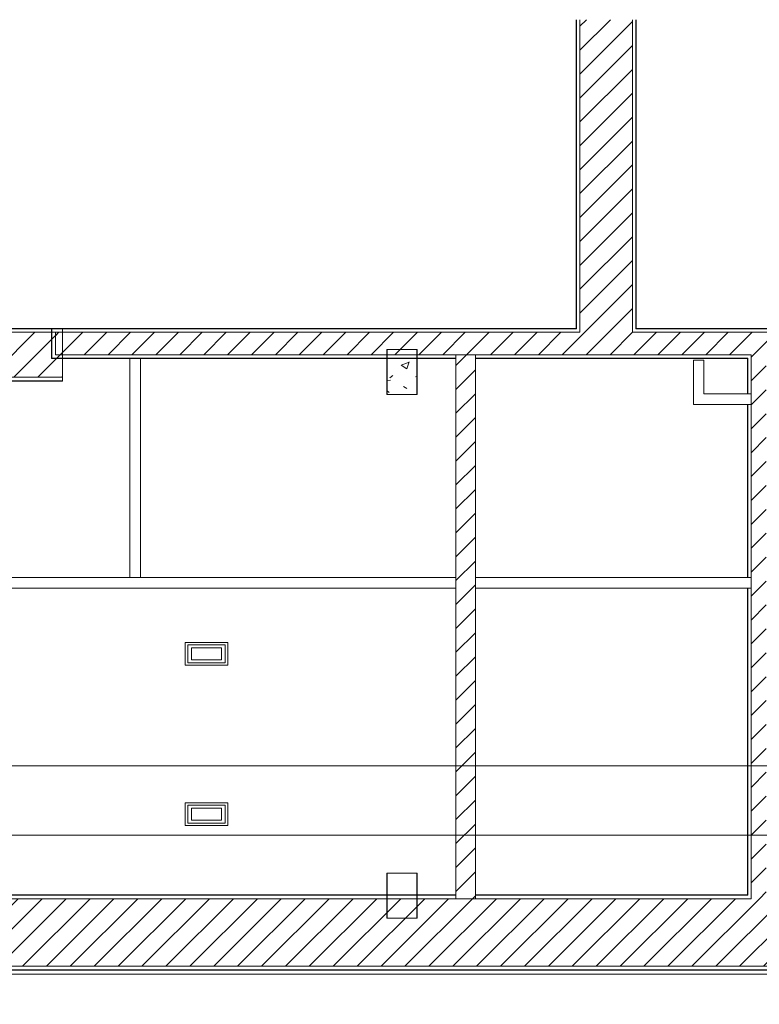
# Model space of a CAD drawing. Header units: metres. Extents: x 3 to 43.5, y -74 to -48.5.
# Tile 18 of 209: x 16.4 to 21.3, y -55.1 to -48.5. Entities that reach past the tile are written whole.
import ezdxf

# ---------------------------------------------------------------- set-up
doc = ezdxf.new("R2010")
doc.units = ezdxf.units.M
doc.layers.add('1PAV - FRIG_dwg', color=7, linetype='Continuous', lineweight=18, true_color=0x767676)
doc.layers.add('TUB_FRIGO', color=30, linetype='Continuous', lineweight=18, true_color=0xff7f00)
for name, color, linetype, lineweight in [('A-COLS', 7, 'Continuous', 18), ('A-WALL', 7, 'Continuous', 18), ('A-WALL-PATT', 7, 'Continuous', 18), ('E-LITE-EQPM', 7, 'Continuous', 18), ('G-ANNO-SYMB', 7, 'Continuous', 9), ('I-WALL', 7, 'Continuous', 18), ('S-COLS', 7, 'Continuous', 18)]:
    doc.layers.add(name, color=color, linetype=linetype, lineweight=lineweight)
pattern_1 = [(50, (21.555, -62.9), (0.5465545, -0.047815), [0.05715, -0.62865]), (355, (21.555, -62.9), (-0.105728, 0.573166), [0.04572, -0.50292]), (100.451, (21.601, -62.904), (0.440828, 0.525349), [0.04857, -0.53427]), (46.184, (21.555, -62.748), (0.813237, -0.12613), [0.08573, -0.94298]), (96.636, (21.623, -62.758), (0.712212, 0.742287), [0.07286, -0.80141]), (351.184, (21.555, -62.748), (0.712217, 0.742274), [0.06858, -0.75438]), (21, (21.631, -62.786), (0.454846, -0.306795), [0.05715, -0.62865]), (326, (21.631, -62.786), (0.185405, 0.55256), [0.04572, -0.50292]), (71.451, (21.669, -62.811), (0.640251, 0.245763), [0.04857, -0.53427]), (37.5, (21.555, -62.9), (0.009261, 0.2536672), [0.02515, -0.47168, 0.02515, -0.48539, -0.50482]), (37.5, (21.555, -62.9), (0.009261, 0.2536672), [-1.007, 0.02515, -0.47968]), (7.5, (21.555, -62.9), (0.2004558, 0.300546), [0.02515, -0.26594, 0.02515, -0.46025, -0.1924]), (7.5, (21.555, -62.9), (0.2004558, 0.300546), [-0.77648, 0.02515, -0.16726]), (327.5, (21.385, -62.9), (0.4067682, -0.0171882), [0.02515, -0.16535, 0.02515, -0.56921, -0.78867]), (327.5, (21.385, -62.9), (0.4067682, -0.0171882), [-0.78486, 0.02515, -0.76352]), (317.5, (21.309, -62.9), (0.444383, 0.0762794), [0.02515, -0.2225, 0.02515, -0.36957, -0.56007]), (317.5, (21.309, -62.9), (0.444383, 0.0762794), [-0.64237, 0.02515, -0.53492])]
pattern_2 = [(45, (21.555, -62.9), (-0.0795495, 0.0795495), [])]

# ---------------------------------------------------------------- blocks, each defined once
blk = doc.blocks.new('Paredes 25 - Paredes 21-7862988-1PAV - FRIGORÍFICA')
at = {"layer": 'A-WALL', "color": 253, "true_color": 0xaaaaaa}
for p, q in [((32.649, -54.8415), (14.7398, -54.8415)), ((14.7398, -54.8679), (32.649, -54.8679))]:
    blk.add_line(p, q, dxfattribs=at)
blk = doc.blocks.new('Light_-_LED_Recessed_fixture_-_Double_19510 - Light_-_LED_Recessed_fixture_-_Double_19510-V76-1PAV - FRIGORÍFICA')
at = {"layer": 'E-LITE-EQPM', "color": 253, "true_color": 0xaaaaaa}
for p, q in [((-0.1425, 0.075), (-0.1425, -0.075)), ((0.1425, 0.075), (-0.1425, 0.075)), ((-0.1425, 0.075), (-0.1425, -0.075)), ((0.1425, 0.075), (-0.1425, 0.075)), ((0.1425, -0.075), (0.1425, 0.075)), ((0.1425, -0.075), (0.1425, 0.075)), ((0.125, 0.06), (-0.125, 0.06)), ((-0.125, 0.06), (-0.125, -0.06)), ((0.125, 0.06), (-0.125, 0.06)), ((-0.125, 0.06), (-0.125, -0.06)), ((0.1, 0.04), (-0.1, 0.04)), ((-0.1, 0.04), (-0.1, -0.04)), ((0.1, 0.04), (-0.1, 0.04)), ((-0.1, 0.04), (-0.1, -0.04)), ((0.1, -0.04), (0.1, 0.04)), ((0.1, -0.04), (0.1, 0.04)), ((0.125, -0.06), (0.125, 0.06)), ((0.125, -0.06), (0.125, 0.06)), ((-0.125, -0.06), (0.125, -0.06)), ((-0.125, -0.06), (0.125, -0.06)), ((-0.1, -0.04), (0.1, -0.04)), ((-0.1, -0.04), (0.1, -0.04)), ((-0.1425, -0.075), (0.1425, -0.075)), ((-0.1425, -0.075), (0.1425, -0.075))]:
    blk.add_line(p, q, dxfattribs=at)
blk = doc.blocks.new('Light_-_LED_Recessed_fixture_-_Double_19510 - Light_-_LED_Recessed_fixture_-_Double_19510-V136-1PAV - FRIGORÍFICA')
at = {"layer": 'E-LITE-EQPM', "color": 253, "true_color": 0xaaaaaa}
for p, q in [((-0.1425, 0.075), (-0.1425, -0.075)), ((0.1425, 0.075), (-0.1425, 0.075)), ((-0.1425, 0.075), (-0.1425, -0.075)), ((0.1425, 0.075), (-0.1425, 0.075)), ((0.1425, -0.075), (0.1425, 0.075)), ((0.1425, -0.075), (0.1425, 0.075)), ((0.125, 0.06), (-0.125, 0.06)), ((-0.125, 0.06), (-0.125, -0.06)), ((0.125, 0.06), (-0.125, 0.06)), ((-0.125, 0.06), (-0.125, -0.06)), ((0.1, 0.04), (-0.1, 0.04)), ((-0.1, 0.04), (-0.1, -0.04)), ((0.1, 0.04), (-0.1, 0.04)), ((-0.1, 0.04), (-0.1, -0.04)), ((0.1, -0.04), (0.1, 0.04)), ((0.1, -0.04), (0.1, 0.04)), ((0.125, -0.06), (0.125, 0.06)), ((0.125, -0.06), (0.125, 0.06)), ((-0.125, -0.06), (0.125, -0.06)), ((-0.125, -0.06), (0.125, -0.06)), ((-0.1, -0.04), (0.1, -0.04)), ((-0.1, -0.04), (0.1, -0.04)), ((-0.1425, -0.075), (0.1425, -0.075)), ((-0.1425, -0.075), (0.1425, -0.075))]:
    blk.add_line(p, q, dxfattribs=at)
blk = doc.blocks.new('4 GRE - ESCOLA DE CINEMA E AUDIOVISUAL CINE REX R07_rvt-1-1PAV - FRIGORÍFICA')
at = {"layer": 'A-WALL-PATT', "true_color": 0xd4d4d4}
h = blk.add_hatch(dxfattribs=at)
h.set_pattern_fill('FP_1', color=254, style=0, pattern_type=2)
h.set_pattern_definition(pattern_1)
h.paths.add_polyline_path([(20.1212, -50.5715), (20.1212, -48.5164), (20.1187, -48.5164), (20.1187, -50.5715)])
h = blk.add_hatch(dxfattribs=at)
h.set_pattern_fill('FP_2', color=254, style=0, pattern_type=2)
h.set_pattern_definition(pattern_2)
h.paths.add_polyline_path([(20.1437, -50.5965), (20.4937, -50.5965), (20.4937, -48.5164), (20.1437, -48.5164), (20.1437, -50.574)])
h = blk.add_hatch(dxfattribs=at)
h.set_pattern_fill('FP_1', color=254, style=0, pattern_type=2)
h.set_pattern_definition(pattern_1)
h.paths.add_polyline_path([(20.5187, -50.5715), (20.5187, -48.5164), (20.5162, -48.5164), (20.5162, -50.5715)])
h = blk.add_hatch(dxfattribs=at)
h.set_pattern_fill('FP_1', color=254, style=0, pattern_type=2)
h.set_pattern_definition(pattern_1)
h.paths.add_polyline_path([(16.6994, -50.574), (16.6994, -50.5715), (11.7198, -50.5715), (11.7198, -50.574), (12.0734, -50.574)])
at = {"layer": 'A-WALL-PATT', "true_color": 0xaaaaaa}
h = blk.add_hatch(dxfattribs=at)
h.set_pattern_fill('FP_1', color=253, style=0, pattern_type=2)
h.set_pattern_definition(pattern_1)
h.paths.add_polyline_path([(21.5473, -50.574), (21.5473, -50.5715), (20.5162, -50.5715), (20.5162, -50.574), (21.2362, -50.574)])
h.paths.add_polyline_path([(20.1212, -50.574), (20.1212, -50.5715), (16.6273, -50.5715), (16.6273, -50.574), (19.9272, -50.574)])
at = {"layer": 'A-WALL-PATT', "true_color": 0xd4d4d4}
h = blk.add_hatch(dxfattribs=at)
h.set_pattern_fill('FP_1', color=254, style=0, pattern_type=2)
h.set_pattern_definition(pattern_1)
h.paths.add_polyline_path([(21.4085, -50.7715), (21.5473, -50.7715), (21.5473, -50.769), (21.406, -50.769), (21.406, -50.7715)])
h.paths.add_polyline_path([(19.9272, -50.7715), (21.261, -50.7715), (21.261, -50.769), (19.4485, -50.769), (19.4485, -50.7715)])
h.paths.add_polyline_path([(16.6273, -50.7715), (19.3185, -50.7715), (19.3185, -50.769), (16.6298, -50.769), (16.6298, -50.574), (16.6273, -50.574), (16.6273, -50.769)])
h = blk.add_hatch(dxfattribs=at)
h.set_pattern_fill('FP_2', color=254, style=0, pattern_type=2)
h.set_pattern_definition(pattern_2)
h.paths.add_polyline_path([(16.6994, -50.8965), (16.6994, -50.5965), (11.7198, -50.5965), (11.7198, -50.8965), (11.7396, -50.8965), (11.7396, -50.7111), (11.9396, -50.7111), (11.9396, -50.8965), (12.0734, -50.8965)])
h = blk.add_hatch(dxfattribs=at)
h.set_pattern_fill('FP_2', color=254, style=0, pattern_type=2)
h.set_pattern_definition(pattern_2)
h.paths.add_polyline_path([(21.2835, -50.7465), (21.5473, -50.7465), (21.5473, -50.5965), (16.6523, -50.5965), (16.6523, -50.7465), (21.2362, -50.7465)])
h = blk.add_hatch(dxfattribs=at)
h.set_pattern_fill('FP_2', color=254, style=0, pattern_type=2)
h.set_pattern_definition(pattern_2)
h.paths.add_polyline_path([(19.4485, -54.3665), (19.4485, -50.7465), (19.3185, -50.7465), (19.3185, -54.3665)])
h = blk.add_hatch(dxfattribs=at)
h.set_pattern_fill('FP_1', color=254, style=0, pattern_type=2)
h.set_pattern_definition(pattern_1)
h.paths.add_polyline_path([(21.261, -54.3415), (21.261, -52.299), (21.2585, -52.299), (21.2585, -54.3415)])
h.paths.add_polyline_path([(21.261, -52.229), (21.261, -51.0765), (21.2585, -51.0765), (21.2585, -52.229)])
h.paths.add_polyline_path([(21.261, -51.0065), (21.261, -50.7715), (21.2585, -50.7715), (21.2585, -51.0065)])
h = blk.add_hatch(dxfattribs=at)
h.set_pattern_fill('FP_2', color=254, style=0, pattern_type=2)
h.set_pattern_definition(pattern_2)
h.paths.add_polyline_path([(21.3835, -54.3665), (21.3835, -50.7465), (21.2835, -50.7465), (21.2835, -54.3665)])
h = blk.add_hatch(dxfattribs=at)
h.set_pattern_fill('FP_1', color=254, style=0, pattern_type=2)
h.set_pattern_definition(pattern_1)
h.paths.add_polyline_path([(16.6994, -50.9215), (16.6994, -50.919), (11.9396, -50.919), (11.9396, -50.9215), (12.0734, -50.9215)])
h.paths.add_polyline_path([(11.7396, -50.9215), (11.7396, -50.919), (11.7198, -50.919), (11.7198, -50.9215)])
h = blk.add_hatch(dxfattribs=at)
h.set_pattern_fill('FP_1', color=254, style=0, pattern_type=2)
h.set_pattern_definition(pattern_1)
h.paths.add_polyline_path([(5.0212, -54.839), (5.0212, -54.344), (11.7396, -54.344), (11.7396, -54.3415), (5.0187, -54.3415), (5.0187, -54.839)])
h.paths.add_polyline_path([(34.6671, -54.344), (34.6671, -54.3415), (22.5848, -54.3415), (22.5848, -54.344), (34.326, -54.344)])
h.paths.add_polyline_path([(21.261, -54.344), (21.261, -54.3415), (19.4485, -54.3415), (19.4485, -54.344), (21.2362, -54.344)])
h.paths.add_polyline_path([(21.8907, -54.344), (22.4398, -54.344), (22.4398, -54.3415), (21.406, -54.3415), (21.406, -54.344)])
h.paths.add_polyline_path([(19.3185, -54.344), (19.3185, -54.3415), (11.9396, -54.3415), (11.9396, -54.344), (18.6183, -54.344)])
h = blk.add_hatch(dxfattribs=at)
h.set_pattern_fill('FP_2', color=254, style=0, pattern_type=2)
h.set_pattern_definition(pattern_2)
h.paths.add_polyline_path([(33.094, -54.8165), (34.6921, -54.8165), (34.6921, -54.3665), (11.9396, -54.3665), (11.9396, -54.4969), (11.7396, -54.4969), (11.7396, -54.3665), (5.0437, -54.3665), (5.0437, -54.8165), (33.0171, -54.8165)])
h = blk.add_hatch(dxfattribs=at)
h.set_pattern_fill('FP_1', color=254, style=0, pattern_type=2)
h.set_pattern_definition(pattern_1)
h.paths.add_polyline_path([(34.6671, -54.8415), (34.6671, -54.839), (33.1165, -54.839), (33.1165, -54.8415), (34.326, -54.8415)])
h.paths.add_polyline_path([(32.6515, -54.8415), (32.6515, -54.839), (14.7465, -54.839), (14.7465, -54.8415), (32.649, -54.8415)])
h.paths.add_polyline_path([(14.6015, -54.8415), (14.6015, -54.839), (12.294, -54.839), (12.294, -54.8415), (14.599, -54.8415)])
h.paths.add_polyline_path([(12.224, -54.8415), (12.224, -54.839), (6.8368, -54.839), (6.8374, -54.8415), (12.0734, -54.8415)])
h.paths.add_polyline_path([(6.6918, -54.8415), (6.6918, -54.839), (5.0187, -54.839), (5.0187, -54.8415), (6.6893, -54.8415)])
at = {"layer": 'S-COLS', "true_color": 0xaaaaaa}
h = blk.add_hatch(dxfattribs=at)
h.set_pattern_fill('FP_1', color=253, style=0, pattern_type=2)
h.set_pattern_definition(pattern_1)
h.paths.add_polyline_path([(19.0585, -51.0111), (19.0585, -50.7111), (18.8585, -50.7111), (18.8585, -51.0111)])
at = {"layer": 'A-WALL', "color": 253, "true_color": 0xaaaaaa}
for p, q in [((20.1187, -48.5164), (20.1187, -50.5715)), ((20.1212, -50.5715), (20.1212, -48.5164)), ((20.1437, -50.5715), (20.1437, -48.5164)), ((20.4937, -50.5715), (20.4937, -48.5164)), ((20.5162, -50.5715), (20.5162, -48.5164)), ((20.5187, -50.5715), (20.5187, -48.5164)), ((16.6994, -50.5715), (11.7198, -50.5715)), ((16.6994, -50.574), (11.7198, -50.574)), ((20.1187, -50.5715), (16.6273, -50.5715)), ((16.6273, -50.5715), (16.6273, -50.574)), ((16.6273, -50.574), (16.6273, -50.769)), ((16.6273, -50.574), (16.6298, -50.574)), ((16.6298, -50.574), (16.6273, -50.574)), ((16.6298, -50.574), (16.6298, -50.5965)), ((20.1212, -50.574), (16.6298, -50.574)), ((16.6994, -50.9215), (16.6994, -50.5715)), ((20.1187, -50.5715), (20.1212, -50.5715)), ((20.1212, -50.5715), (20.1212, -50.574)), ((20.1437, -50.5715), (20.1437, -50.574)), ((20.1437, -50.574), (20.1437, -50.5965)), ((20.4937, -50.5715), (20.4937, -50.574)), ((20.4937, -50.574), (20.4937, -50.5965)), ((20.5162, -50.5715), (20.5187, -50.5715)), ((20.5162, -50.5715), (20.5162, -50.574)), ((21.5473, -50.574), (20.5162, -50.574)), ((21.5473, -50.5715), (20.5187, -50.5715)), ((16.6994, -50.5965), (11.7198, -50.5965)), ((16.6298, -50.5965), (16.6298, -50.7465)), ((20.1437, -50.5965), (16.6523, -50.5965)), ((16.6523, -50.5965), (16.6523, -50.7465)), ((21.5473, -50.5965), (20.4937, -50.5965)), ((16.6273, -50.769), (16.6273, -50.7715)), ((16.6273, -50.7715), (19.3185, -50.7715)), ((16.6298, -50.7465), (16.6298, -50.769)), ((19.3185, -50.769), (16.6298, -50.769)), ((19.3185, -50.7465), (16.6523, -50.7465)), ((19.3185, -50.7465), (19.4485, -50.7465)), ((19.3185, -50.7465), (19.3185, -50.769)), ((19.4485, -50.7465), (19.3185, -50.7465)), ((19.3185, -50.769), (19.3185, -50.7715)), ((19.4485, -50.7465), (19.4485, -50.769)), ((21.2835, -50.7465), (19.4485, -50.7465)), ((19.4485, -50.769), (19.4485, -50.7715)), ((21.261, -50.769), (19.4485, -50.769)), ((19.4485, -50.7715), (21.2585, -50.7715)), ((21.2585, -50.7715), (21.2585, -51.0065)), ((21.261, -50.769), (21.261, -50.7715)), ((21.261, -50.7715), (21.261, -51.0065)), ((21.2835, -50.7465), (21.2835, -50.769)), ((21.2835, -50.769), (21.2835, -50.7715)), ((21.2835, -50.7715), (21.2835, -51.0065)), ((16.6994, -50.8965), (11.9396, -50.8965)), ((16.6994, -50.919), (11.9396, -50.919)), ((11.9396, -50.9215), (16.6994, -50.9215)), ((21.2585, -51.0065), (21.261, -51.0065)), ((21.261, -51.0065), (21.2835, -51.0065)), ((21.2835, -51.0065), (21.2835, -51.0765)), ((21.2835, -51.0065), (21.2835, -51.0765)), ((21.2585, -51.0765), (21.2585, -52.229)), ((21.2585, -51.0765), (21.261, -51.0765)), ((21.261, -51.0765), (21.261, -52.229)), ((21.261, -51.0765), (21.2835, -51.0765)), ((21.2835, -51.0765), (21.2835, -52.229)), ((19.3185, -52.299), (19.3185, -52.229)), ((19.4485, -52.229), (19.4485, -52.299)), ((21.2585, -52.229), (21.261, -52.229)), ((21.261, -52.229), (21.2585, -52.229)), ((21.261, -52.229), (21.2835, -52.229)), ((21.2835, -52.229), (21.261, -52.229)), ((21.2835, -52.229), (21.2835, -52.299)), ((21.2835, -52.299), (21.2835, -52.229)), ((21.2585, -52.299), (21.2585, -54.3415)), ((21.261, -52.299), (21.2585, -52.299)), ((21.2585, -52.299), (21.261, -52.299)), ((21.2835, -52.299), (21.261, -52.299)), ((21.261, -52.299), (21.261, -54.3415)), ((21.261, -52.299), (21.2835, -52.299)), ((21.2835, -52.299), (21.2835, -54.3415)), ((19.3185, -54.3415), (11.9396, -54.3415)), ((11.9396, -54.344), (19.3185, -54.344)), ((11.9396, -54.3665), (19.3185, -54.3665)), ((19.3185, -54.344), (19.3185, -54.3415)), ((19.3185, -54.3665), (19.3185, -54.344)), ((19.3185, -54.3665), (19.4485, -54.3665)), ((19.4485, -54.3665), (19.3185, -54.3665)), ((21.2585, -54.3415), (19.4485, -54.3415)), ((19.4485, -54.344), (19.4485, -54.3415)), ((19.4485, -54.344), (21.261, -54.344)), ((19.4485, -54.3665), (19.4485, -54.344)), ((19.4485, -54.3665), (21.2835, -54.3665)), ((21.261, -54.344), (21.261, -54.3415)), ((21.2835, -54.344), (21.2835, -54.3415)), ((21.2835, -54.3665), (21.2835, -54.344)), ((14.724, -54.8165), (32.674, -54.8165)), ((14.7465, -54.839), (32.6515, -54.839)), ((14.749, -54.8415), (32.649, -54.8415))]:
    blk.add_line(p, q, dxfattribs=at)
at = {"layer": 'I-WALL', "color": 253, "true_color": 0xaaaaaa}
for p, q in [((17.149, -52.229), (17.149, -50.7715)), ((17.219, -50.7715), (17.219, -52.229)), ((19.3185, -50.7715), (19.3185, -52.229)), ((19.4485, -52.229), (19.4485, -50.7715)), ((20.8985, -50.7815), (20.8985, -51.0765)), ((20.9685, -50.7815), (20.8985, -50.7815)), ((20.9685, -51.0065), (20.9685, -50.7815)), ((21.2585, -51.0065), (20.9685, -51.0065)), ((20.8985, -51.0765), (20.9685, -51.0765)), ((20.9685, -51.0765), (21.2585, -51.0765)), ((19.3185, -52.229), (10.979, -52.229)), ((21.2585, -52.229), (19.4485, -52.229)), ((10.929, -52.299), (19.3185, -52.299)), ((19.3185, -52.299), (19.3185, -54.3415)), ((19.4485, -54.3415), (19.4485, -52.299)), ((19.4485, -52.299), (21.2585, -52.299))]:
    blk.add_line(p, q, dxfattribs=at)
at = {"layer": 'S-COLS', "color": 253, "true_color": 0xaaaaaa}
for p, q in [((18.8585, -50.7111), (18.8585, -51.0111)), ((19.0585, -50.7111), (18.8585, -50.7111)), ((19.0585, -51.0111), (19.0585, -50.7111)), ((18.8585, -51.0111), (19.0585, -51.0111)), ((18.8585, -54.1969), (18.8585, -54.4969)), ((19.0585, -54.1969), (18.8585, -54.1969)), ((19.0585, -54.4969), (19.0585, -54.1969)), ((18.8585, -54.4969), (19.0585, -54.4969))]:
    blk.add_line(p, q, dxfattribs=at)
at = {"layer": 'A-WALL', "color": 253, "lineweight": 18, "true_color": 0xaaaaaa}
blk.add_blockref('Paredes 25 - Paredes 21-7862988-1PAV - FRIGORÍFICA', (0, 0), dxfattribs=at)
at = {"layer": 'E-LITE-EQPM', "color": 253, "lineweight": 18, "true_color": 0xaaaaaa, "rotation": 180}
for name, p in [('Light_-_LED_Recessed_fixture_-_Double_19510 - Light_-_LED_Recessed_fixture_-_Double_19510-V76-1PAV - FRIGORÍFICA', (17.6585, -52.7365)), ('Light_-_LED_Recessed_fixture_-_Double_19510 - Light_-_LED_Recessed_fixture_-_Double_19510-V136-1PAV - FRIGORÍFICA', (17.6585, -53.8035))]:
    blk.add_blockref(name, p, dxfattribs=at)
blk = doc.blocks.new('Family - P13-299916-1PAV - FRIGORÍFICA')
at = {"layer": 'S-COLS', "color": 253, "true_color": 0xaaaaaa}
for p, q in [((-0.1, 0.15), (-0.1, -0.15)), ((0.1, 0.15), (-0.1, 0.15)), ((0.1, -0.15), (0.1, 0.15)), ((-0.1, -0.15), (0.1, -0.15))]:
    blk.add_line(p, q, dxfattribs=at)
blk = doc.blocks.new('Family - P13-301530-1PAV - FRIGORÍFICA')
at = {"layer": 'S-COLS', "color": 253, "true_color": 0xaaaaaa}
for p, q in [((-0.1, 0.15), (-0.1, -0.15)), ((0.1, 0.15), (-0.1, 0.15)), ((0.1, -0.15), (0.1, 0.15)), ((-0.1, -0.15), (0.1, -0.15))]:
    blk.add_line(p, q, dxfattribs=at)
blk = doc.blocks.new('Family - P4-299928-1PAV - FRIGORÍFICA')
at = {"layer": 'S-COLS', "color": 253, "true_color": 0xaaaaaa}
for p, q in [((-0.1, 0.15), (-0.1, -0.15)), ((0.1, 0.15), (-0.1, 0.15)), ((0.1, -0.15), (0.1, 0.15)), ((-0.1, -0.15), (0.1, -0.15))]:
    blk.add_line(p, q, dxfattribs=at)
blk = doc.blocks.new('Family - P4-301558-1PAV - FRIGORÍFICA')
at = {"layer": 'S-COLS', "color": 253, "true_color": 0xaaaaaa}
for p, q in [((-0.1, 0.15), (-0.1, -0.15)), ((0.1, 0.15), (-0.1, 0.15)), ((0.1, -0.15), (0.1, 0.15)), ((-0.1, -0.15), (0.1, -0.15))]:
    blk.add_line(p, q, dxfattribs=at)
blk = doc.blocks.new('ESTRUTURAL CINE REX _011_IFC-1-1PAV - FRIGORÍFICA')
at = {"layer": 'A-COLS', "color": 253, "lineweight": 18, "true_color": 0xaaaaaa}
for name, p in [('Family - P4-301558-1PAV - FRIGORÍFICA', (18.9598, -50.8611)), ('Family - P13-301530-1PAV - FRIGORÍFICA', (18.9598, -54.3469))]:
    blk.add_blockref(name, p, dxfattribs=at)
at = {"layer": 'S-COLS', "color": 253, "lineweight": 18, "true_color": 0xaaaaaa}
for name, p in [('Family - P4-299928-1PAV - FRIGORÍFICA', (18.9598, -50.8611)), ('Family - P13-299916-1PAV - FRIGORÍFICA', (18.9598, -54.3469))]:
    blk.add_blockref(name, p, dxfattribs=at)
blk = doc.blocks.new('1PAV - FRIG_dwg-1115125-1PAV - FRIGORÍFICA')
at = {"layer": 'TUB_FRIGO', "flags": 128}
blk.add_lwpolyline([(-5.7683, 8.9564), (14.5122, 8.9564), (14.5122, 7.8305)], dxfattribs=at)

msp = doc.modelspace()

# ---------------------------------------------------------------- linework, layer by layer
at = {"layer": 'G-ANNO-SYMB'}
msp.add_line((4.1178, -53.482), (40.778, -53.482), dxfattribs=at)

# ---------------------------------------------------------------- block references
at = {"lineweight": 5}
for name in ['4 GRE - ESCOLA DE CINEMA E AUDIOVISUAL CINE REX R07_rvt-1-1PAV - FRIGORÍFICA', 'ESTRUTURAL CINE REX _011_IFC-1-1PAV - FRIGORÍFICA']:
    msp.add_blockref(name, (0, 0), dxfattribs=at)
at = {"layer": '1PAV - FRIG_dwg', "color": 7}
msp.add_blockref('1PAV - FRIG_dwg-1115125-1PAV - FRIGORÍFICA', (21.555, -62.9), dxfattribs=at)

doc.saveas('drawing.dxf')
